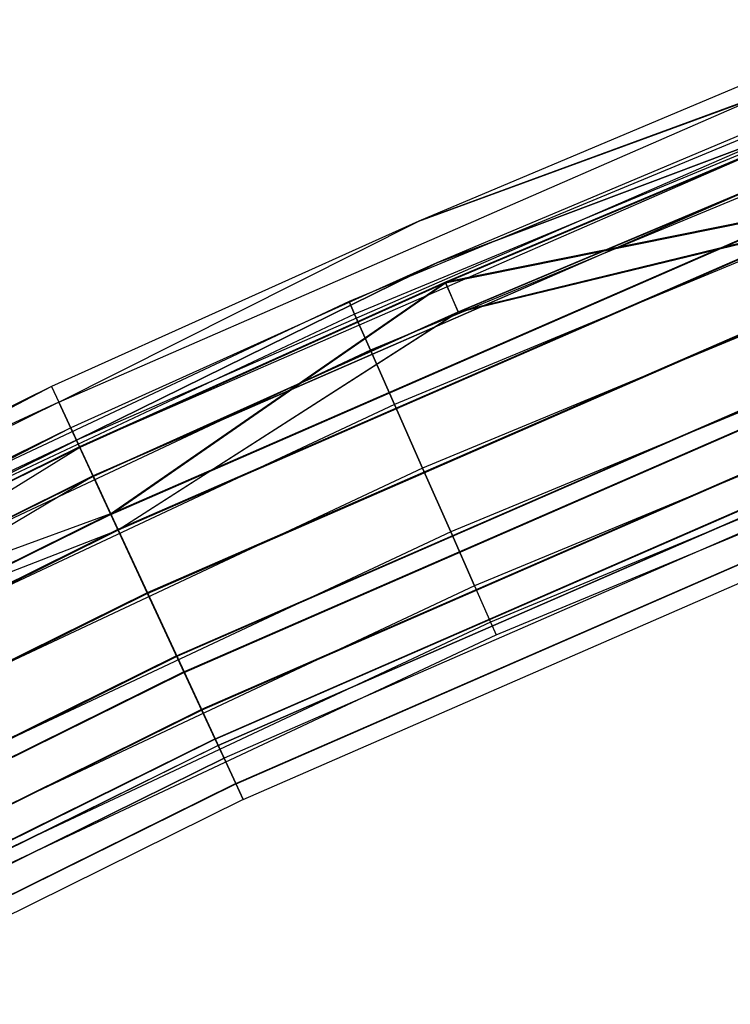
# Model space of a CAD drawing. Extents: x -176 to 176, y -176 to 176.
# Tile 123 of 208: x -74.31 to -66.5, y 152.37 to 163.18. Entities that reach past the tile are written whole.
import ezdxf

# ---------------------------------------------------------------- set-up
doc = ezdxf.new("R2010")
doc.units = 0
doc.header["$LTSCALE"] = 25.4
doc.layers.get('0').update_dxf_attribs({"linetype": 'CONTINUOUS'})

# ---------------------------------------------------------------- blocks, each defined once
blk = doc.blocks.new('BIURKOWA_B_STL')
at = {"color": 0}
for p, q in [((-63.217, 163.183, 408), (-70.686, 160.089, 408)), ((-63.217, 163.183, 408), (-70.686, 160.089, 408)), ((-63.217, 163.183, 197), (-70.686, 160.089, 197)), ((-63.217, 163.183, 197), (-70.686, 160.089, 197)), ((-63.162, 163.041, 408.765), (-70.625, 159.95, 408.765)), ((-63.162, 163.041, 408.765), (-70.625, 159.95, 408.765)), ((-63.162, 163.041, 407.235), (-70.625, 159.95, 407.235)), ((-63.162, 163.041, 407.235), (-70.625, 159.95, 407.235)), ((-63.162, 163.041, 197.765), (-70.625, 159.95, 197.765)), ((-63.162, 163.041, 197.765), (-70.625, 159.95, 197.765)), ((-63.162, 163.041, 196.235), (-70.625, 159.95, 196.235)), ((-63.162, 163.041, 196.235), (-70.625, 159.95, 196.235)), ((-63.006, 162.636, 409.414), (-70.45, 159.553, 409.414)), ((-63.006, 162.636, 409.414), (-70.45, 159.553, 409.414)), ((-63.006, 162.636, 406.586), (-70.45, 159.553, 406.586)), ((-63.006, 162.636, 406.586), (-70.45, 159.553, 406.586)), ((-63.006, 162.636, 198.414), (-70.45, 159.553, 198.414)), ((-63.006, 162.636, 198.414), (-70.45, 159.553, 198.414)), ((-63.006, 162.636, 195.586), (-70.45, 159.553, 195.586)), ((-63.006, 162.636, 195.586), (-70.45, 159.553, 195.586)), ((-66.18, 162.544, 408), (-69.919, 160.971, 408)), ((-66.18, 162.544, 197), (-69.919, 160.971, 197)), ((-66.18, 162.544, 408), (-69.919, 160.971, 408)), ((-66.18, 162.544, 197), (-69.919, 160.971, 197)), ((-73.876, 158.984, 196.044), (-66.108, 162.368, 196.044)), ((-73.876, 158.984, 196.044), (-66.108, 162.368, 196.044)), ((-73.876, 158.984, 408.957), (-66.108, 162.367, 408.957)), ((-73.876, 158.984, 408.957), (-66.108, 162.367, 408.957)), ((-66.108, 162.368, 196.044), (-69.919, 160.971, 197)), ((-66.108, 162.368, 196.044), (-69.919, 160.971, 197)), ((-69.919, 160.971, 408), (-66.108, 162.367, 408.957)), ((-69.919, 160.971, 408), (-66.108, 162.367, 408.957)), ((-65.992, 162.081, 197), (-69.72, 160.512, 197)), ((-65.992, 162.081, 197), (-69.72, 160.512, 197)), ((-65.992, 162.081, 408), (-69.72, 160.512, 408)), ((-65.992, 162.081, 408), (-69.72, 160.512, 408)), ((-62.771, 162.031, 409.848), (-70.187, 158.959, 409.848)), ((-62.771, 162.031, 409.848), (-70.187, 158.959, 409.848)), ((-62.771, 162.031, 406.152), (-70.187, 158.959, 406.152)), ((-62.771, 162.031, 406.152), (-70.187, 158.959, 406.152)), ((-62.771, 162.031, 198.848), (-70.187, 158.959, 198.848)), ((-62.771, 162.031, 198.848), (-70.187, 158.959, 198.848)), ((-62.771, 162.031, 195.152), (-70.187, 158.959, 195.152)), ((-62.771, 162.031, 195.152), (-70.187, 158.959, 195.152)), ((-65.934, 161.94, 196.235), (-73.681, 158.565, 196.235)), ((-65.934, 161.94, 196.235), (-73.681, 158.565, 196.235)), ((-65.934, 161.94, 408.765), (-73.681, 158.565, 408.765)), ((-65.934, 161.94, 408.765), (-73.681, 158.565, 408.765)), ((-73.648, 158.493, 195.233), (-65.904, 161.866, 195.233)), ((-73.648, 158.493, 195.233), (-65.904, 161.866, 195.233)), ((-73.647, 158.492, 409.768), (-65.904, 161.865, 409.768)), ((-73.647, 158.492, 409.768), (-65.904, 161.865, 409.768)), ((-65.934, 161.94, 196.235), (-69.72, 160.512, 197)), ((-65.934, 161.94, 196.235), (-69.72, 160.512, 197)), ((-69.72, 160.512, 408), (-65.934, 161.94, 408.765)), ((-69.72, 160.512, 408), (-65.934, 161.94, 408.765)), ((-65.904, 161.865, 406.232), (-69.628, 160.299, 406.232)), ((-65.904, 161.865, 406.232), (-69.628, 160.299, 406.232)), ((-65.902, 161.86, 198.773), (-69.625, 160.294, 198.773)), ((-65.902, 161.86, 198.773), (-69.625, 160.294, 198.773)), ((-65.771, 161.539, 195.587), (-73.499, 158.173, 195.587)), ((-65.771, 161.539, 195.587), (-73.499, 158.173, 195.587)), ((-65.771, 161.538, 409.414), (-73.498, 158.172, 409.414)), ((-65.771, 161.538, 409.414), (-73.498, 158.172, 409.414)), ((-69.487, 159.975, 406.586), (-65.771, 161.538, 406.586)), ((-69.487, 159.975, 406.586), (-65.771, 161.538, 406.586)), ((-65.769, 161.533, 198.42), (-69.485, 159.97, 198.42)), ((-65.769, 161.533, 198.42), (-69.485, 159.97, 198.42)), ((-62.495, 161.318, 410), (-69.878, 158.259, 410)), ((-62.495, 161.318, 410), (-69.878, 158.259, 410)), ((-62.495, 161.318, 406), (-69.878, 158.259, 406)), ((-62.495, 161.318, 406), (-69.878, 158.259, 406)), ((-62.495, 161.318, 199), (-69.878, 158.259, 199)), ((-62.495, 161.318, 199), (-69.878, 158.259, 199)), ((-62.495, 161.318, 195), (-69.878, 158.259, 195)), ((-62.495, 161.318, 195), (-69.878, 158.259, 195)), ((-73.306, 157.758, 194.691), (-65.599, 161.116, 194.691)), ((-73.306, 157.758, 194.691), (-65.599, 161.116, 194.691)), ((-73.306, 157.757, 410.31), (-65.598, 161.114, 410.31)), ((-73.306, 157.757, 410.31), (-65.598, 161.114, 410.31)), ((-73.306, 157.757, 405.69), (-65.598, 161.114, 405.69)), ((-73.306, 157.757, 405.69), (-65.598, 161.114, 405.69)), ((-73.303, 157.751, 199.312), (-65.596, 161.108, 199.312)), ((-73.303, 157.751, 199.312), (-65.596, 161.108, 199.312)), ((-65.598, 161.114, 405.69), (-69.628, 160.299, 406.232)), ((-65.598, 161.114, 405.69), (-69.628, 160.299, 406.232)), ((-69.625, 160.294, 198.773), (-65.596, 161.108, 199.312)), ((-69.625, 160.294, 198.773), (-65.596, 161.108, 199.312)), ((-69.919, 160.971, 408), (-73.956, 159.156, 408)), ((-69.919, 160.971, 197), (-73.956, 159.156, 197)), ((-69.919, 160.971, 408), (-73.956, 159.156, 408)), ((-69.919, 160.971, 197), (-73.956, 159.156, 197)), ((-73.876, 158.984, 408.957), (-69.919, 160.971, 408)), ((-73.876, 158.984, 408.957), (-69.919, 160.971, 408)), ((-73.876, 158.984, 196.044), (-69.919, 160.971, 197)), ((-73.876, 158.984, 196.044), (-69.919, 160.971, 197)), ((-65.527, 160.939, 195.153), (-73.226, 157.585, 195.153)), ((-65.527, 160.939, 195.153), (-73.226, 157.585, 195.153)), ((-65.526, 160.937, 406.152), (-73.225, 157.583, 406.152)), ((-65.526, 160.937, 409.848), (-73.225, 157.583, 409.848)), ((-65.526, 160.937, 406.152), (-73.225, 157.583, 406.152)), ((-65.526, 160.937, 409.848), (-73.225, 157.583, 409.848)), ((-65.523, 160.931, 198.851), (-73.222, 157.577, 198.851)), ((-65.523, 160.931, 198.851), (-73.222, 157.577, 198.851)), ((-69.919, 160.971, 197), (-69.919, 160.971, 408)), ((-69.919, 160.971, 197), (-69.919, 160.971, 408)), ((-65.526, 160.937, 406.152), (-69.487, 159.975, 406.586)), ((-65.526, 160.937, 406.152), (-69.487, 159.975, 406.586)), ((-69.485, 159.97, 198.42), (-65.523, 160.931, 198.851)), ((-69.485, 159.97, 198.42), (-65.523, 160.931, 198.851)), ((-62.218, 160.604, 409.848), (-69.569, 157.559, 409.848)), ((-62.218, 160.604, 409.848), (-69.569, 157.559, 409.848)), ((-62.218, 160.604, 406.152), (-69.569, 157.559, 406.152)), ((-62.218, 160.604, 406.152), (-69.569, 157.559, 406.152)), ((-62.218, 160.604, 198.848), (-69.569, 157.559, 198.848)), ((-62.218, 160.604, 198.848), (-69.569, 157.559, 198.848)), ((-62.218, 160.604, 195.152), (-69.569, 157.559, 195.152)), ((-62.218, 160.604, 195.152), (-69.569, 157.559, 195.152)), ((-69.72, 160.512, 197), (-73.745, 158.703, 197)), ((-69.72, 160.512, 197), (-73.745, 158.703, 197)), ((-69.72, 160.512, 408), (-73.745, 158.703, 408)), ((-69.72, 160.512, 408), (-73.745, 158.703, 408)), ((-73.681, 158.565, 196.235), (-69.72, 160.512, 197)), ((-73.681, 158.565, 196.235), (-69.72, 160.512, 197)), ((-69.72, 160.512, 408), (-73.681, 158.565, 408.765)), ((-69.72, 160.512, 408), (-73.681, 158.565, 408.765)), ((-69.72, 160.512, 197), (-69.72, 160.512, 408)), ((-69.72, 160.512, 197), (-69.72, 160.512, 408)), ((-69.628, 160.299, 406.232), (-73.647, 158.492, 406.232)), ((-69.628, 160.299, 406.232), (-73.647, 158.492, 406.232)), ((-69.625, 160.294, 198.773), (-73.645, 158.487, 198.773)), ((-69.625, 160.294, 198.773), (-73.645, 158.487, 198.773)), ((-73.306, 157.757, 405.69), (-69.628, 160.299, 406.232)), ((-73.306, 157.757, 405.69), (-69.628, 160.299, 406.232)), ((-73.303, 157.751, 199.312), (-69.625, 160.294, 198.773)), ((-73.303, 157.751, 199.312), (-69.625, 160.294, 198.773)), ((-72.903, 156.891, 194.5), (-65.238, 160.23, 194.5)), ((-72.903, 156.891, 194.5), (-65.238, 160.23, 194.5)), ((-65.238, 160.23, 195), (-72.903, 156.891, 195)), ((-65.238, 160.23, 195), (-72.903, 156.891, 195)), ((-72.902, 156.889, 410.5), (-65.237, 160.228, 410.5)), ((-72.902, 156.889, 410.5), (-65.237, 160.228, 410.5)), ((-72.902, 156.889, 405.5), (-65.237, 160.228, 405.5)), ((-72.902, 156.889, 405.5), (-65.237, 160.228, 405.5)), ((-65.237, 160.228, 406), (-72.902, 156.889, 406)), ((-65.237, 160.228, 406), (-72.902, 156.889, 406)), ((-65.237, 160.228, 410), (-72.902, 156.889, 410)), ((-65.237, 160.228, 410), (-72.902, 156.889, 410)), ((-72.9, 156.883, 199.5), (-65.235, 160.222, 199.5)), ((-72.9, 156.883, 199.5), (-65.235, 160.222, 199.5)), ((-65.235, 160.222, 199), (-72.9, 156.883, 199)), ((-65.235, 160.222, 199), (-72.9, 156.883, 199)), ((-69.487, 159.975, 406.586), (-69.628, 160.299, 406.232)), ((-69.487, 159.975, 406.586), (-69.628, 160.299, 406.232)), ((-69.485, 159.97, 198.42), (-69.625, 160.294, 198.773)), ((-69.485, 159.97, 198.42), (-69.625, 160.294, 198.773)), ((-70.686, 160.089, 408), (-78.004, 156.654, 408)), ((-70.686, 160.089, 408), (-78.004, 156.654, 408)), ((-70.686, 160.089, 197), (-78.004, 156.654, 197)), ((-70.686, 160.089, 197), (-78.004, 156.654, 197)), ((-70.686, 160.089, 408), (-70.625, 159.95, 408.765)), ((-70.686, 160.089, 408), (-70.625, 159.95, 408.765)), ((-70.625, 159.95, 407.235), (-70.686, 160.089, 408)), ((-70.625, 159.95, 407.235), (-70.686, 160.089, 408)), ((-70.686, 160.089, 197), (-70.625, 159.95, 197.765)), ((-70.686, 160.089, 197), (-70.625, 159.95, 197.765)), ((-70.625, 159.95, 196.235), (-70.686, 160.089, 197)), ((-70.625, 159.95, 196.235), (-70.686, 160.089, 197)), ((-70.625, 159.95, 408.765), (-77.936, 156.517, 408.765)), ((-70.625, 159.95, 408.765), (-77.936, 156.517, 408.765)), ((-70.625, 159.95, 407.235), (-77.936, 156.517, 407.235)), ((-70.625, 159.95, 407.235), (-77.936, 156.517, 407.235)), ((-70.625, 159.95, 197.765), (-77.936, 156.517, 197.765)), ((-70.625, 159.95, 197.765), (-77.936, 156.517, 197.765)), ((-70.625, 159.95, 196.235), (-77.936, 156.517, 196.235)), ((-70.625, 159.95, 196.235), (-77.936, 156.517, 196.235)), ((-73.498, 158.172, 406.586), (-69.487, 159.975, 406.586)), ((-73.498, 158.172, 406.586), (-69.487, 159.975, 406.586)), ((-69.485, 159.97, 198.42), (-73.496, 158.167, 198.42)), ((-69.485, 159.97, 198.42), (-73.496, 158.167, 198.42)), ((-73.225, 157.583, 406.152), (-69.487, 159.975, 406.586)), ((-73.225, 157.583, 406.152), (-69.487, 159.975, 406.586)), ((-69.485, 159.97, 198.42), (-73.222, 157.577, 198.851)), ((-69.485, 159.97, 198.42), (-73.222, 157.577, 198.851)), ((-70.625, 159.95, 408.765), (-70.45, 159.553, 409.414)), ((-70.625, 159.95, 408.765), (-70.45, 159.553, 409.414)), ((-70.45, 159.553, 406.586), (-70.625, 159.95, 407.235)), ((-70.45, 159.553, 406.586), (-70.625, 159.95, 407.235)), ((-70.625, 159.95, 197.765), (-70.45, 159.553, 198.414)), ((-70.625, 159.95, 197.765), (-70.45, 159.553, 198.414)), ((-70.45, 159.553, 195.586), (-70.625, 159.95, 196.235)), ((-70.45, 159.553, 195.586), (-70.625, 159.95, 196.235)), ((-61.984, 159.999, 409.414), (-69.307, 156.966, 409.414)), ((-61.984, 159.999, 409.414), (-69.307, 156.966, 409.414)), ((-61.984, 159.999, 406.586), (-69.307, 156.966, 406.586)), ((-61.984, 159.999, 406.586), (-69.307, 156.966, 406.586)), ((-61.984, 159.999, 198.414), (-69.307, 156.966, 198.414)), ((-61.984, 159.999, 198.414), (-69.307, 156.966, 198.414)), ((-61.984, 159.999, 195.586), (-69.307, 156.966, 195.586)), ((-61.984, 159.999, 195.586), (-69.307, 156.966, 195.586)), ((-61.827, 159.595, 408.765), (-69.132, 156.569, 408.765)), ((-61.827, 159.595, 408.765), (-69.132, 156.569, 408.765)), ((-61.827, 159.595, 407.235), (-69.132, 156.569, 407.235)), ((-61.827, 159.595, 407.235), (-69.132, 156.569, 407.235)), ((-61.827, 159.595, 197.765), (-69.132, 156.569, 197.765)), ((-61.827, 159.595, 197.765), (-69.132, 156.569, 197.765)), ((-61.827, 159.595, 196.235), (-69.132, 156.569, 196.235)), ((-61.827, 159.595, 196.235), (-69.132, 156.569, 196.235)), ((-70.45, 159.553, 409.414), (-77.743, 156.129, 409.414)), ((-70.45, 159.553, 409.414), (-77.743, 156.129, 409.414)), ((-70.45, 159.553, 406.586), (-77.743, 156.129, 406.586)), ((-70.45, 159.553, 406.586), (-77.743, 156.129, 406.586)), ((-70.45, 159.553, 198.414), (-77.743, 156.129, 198.414)), ((-70.45, 159.553, 198.414), (-77.743, 156.129, 198.414)), ((-70.45, 159.553, 195.586), (-77.743, 156.129, 195.586)), ((-70.45, 159.553, 195.586), (-77.743, 156.129, 195.586)), ((-72.581, 156.198, 195.151), (-64.95, 159.522, 195.151)), ((-72.581, 156.198, 195.151), (-64.95, 159.522, 195.151)), ((-64.949, 159.519, 409.848), (-72.58, 156.195, 409.848)), ((-64.949, 159.519, 406.152), (-72.58, 156.195, 406.152)), ((-64.949, 159.519, 406.152), (-72.58, 156.195, 406.152)), ((-64.949, 159.519, 409.848), (-72.58, 156.195, 409.848)), ((-64.947, 159.514, 198.845), (-72.577, 156.19, 198.845)), ((-64.947, 159.514, 198.845), (-72.577, 156.19, 198.845)), ((-70.45, 159.553, 409.414), (-70.187, 158.959, 409.848)), ((-70.45, 159.553, 409.414), (-70.187, 158.959, 409.848)), ((-70.187, 158.959, 406.152), (-70.45, 159.553, 406.586)), ((-70.187, 158.959, 406.152), (-70.45, 159.553, 406.586)), ((-70.45, 159.553, 198.414), (-70.187, 158.959, 198.848)), ((-70.45, 159.553, 198.414), (-70.187, 158.959, 198.848)), ((-70.187, 158.959, 195.152), (-70.45, 159.553, 195.586)), ((-70.187, 158.959, 195.152), (-70.45, 159.553, 195.586)), ((-69.07, 156.43, 408), (-61.772, 159.453, 408)), ((-69.07, 156.43, 408), (-61.772, 159.453, 408)), ((-69.07, 156.43, 197), (-61.772, 159.453, 197)), ((-69.07, 156.43, 197), (-61.772, 159.453, 197)), ((-72.5, 156.024, 194.689), (-64.878, 159.345, 194.689)), ((-72.5, 156.024, 194.689), (-64.878, 159.345, 194.689)), ((-72.499, 156.022, 410.31), (-64.877, 159.342, 410.31)), ((-72.499, 156.022, 410.31), (-64.877, 159.342, 410.31)), ((-72.499, 156.022, 405.69), (-64.877, 159.342, 405.69)), ((-72.499, 156.022, 405.69), (-64.877, 159.342, 405.69)), ((-72.497, 156.016, 199.307), (-64.874, 159.337, 199.307)), ((-72.497, 156.016, 199.307), (-64.874, 159.337, 199.307)), ((-73.956, 159.156, 408), (-81.47, 155.229, 408.957)), ((-73.956, 159.156, 408), (-81.47, 155.229, 408.957)), ((-73.956, 159.156, 408), (-80.741, 155.824, 408)), ((-73.956, 159.156, 197), (-80.741, 155.824, 197)), ((-73.956, 159.156, 408), (-80.741, 155.824, 408)), ((-73.956, 159.156, 197), (-80.741, 155.824, 197)), ((-73.956, 159.156, 408), (-73.876, 158.984, 408.957)), ((-73.956, 159.156, 408), (-73.876, 158.984, 408.957)), ((-73.956, 159.156, 197), (-73.956, 159.156, 408)), ((-73.956, 159.156, 197), (-73.956, 159.156, 408)), ((-73.956, 159.156, 197), (-73.876, 158.984, 196.044)), ((-73.956, 159.156, 197), (-73.876, 158.984, 196.044)), ((-73.876, 158.984, 196.044), (-81.471, 155.229, 196.044)), ((-73.876, 158.984, 196.044), (-81.471, 155.229, 196.044)), ((-73.876, 158.984, 408.957), (-81.47, 155.229, 408.957)), ((-73.876, 158.984, 408.957), (-81.47, 155.229, 408.957)), ((-73.876, 158.984, 196.044), (-80.741, 155.824, 197)), ((-73.876, 158.984, 196.044), (-80.741, 155.824, 197)), ((-70.187, 158.959, 409.848), (-77.454, 155.548, 409.848)), ((-70.187, 158.959, 409.848), (-77.454, 155.548, 409.848)), ((-70.187, 158.959, 406.152), (-77.454, 155.548, 406.152)), ((-70.187, 158.959, 406.152), (-77.454, 155.548, 406.152)), ((-70.187, 158.959, 198.848), (-77.454, 155.548, 198.848)), ((-70.187, 158.959, 198.848), (-77.454, 155.548, 198.848)), ((-70.187, 158.959, 195.152), (-77.454, 155.548, 195.152)), ((-70.187, 158.959, 195.152), (-77.454, 155.548, 195.152)), ((-73.647, 158.492, 409.768), (-73.876, 158.984, 408.957)), ((-73.647, 158.492, 409.768), (-73.876, 158.984, 408.957)), ((-73.876, 158.984, 196.044), (-73.648, 158.493, 195.233)), ((-73.876, 158.984, 196.044), (-73.648, 158.493, 195.233)), ((-64.705, 158.921, 195.583), (-72.307, 155.609, 195.583)), ((-64.705, 158.921, 195.583), (-72.307, 155.609, 195.583)), ((-70.187, 158.959, 409.848), (-69.878, 158.259, 410)), ((-70.187, 158.959, 409.848), (-69.878, 158.259, 410)), ((-69.878, 158.259, 406), (-70.187, 158.959, 406.152)), ((-69.878, 158.259, 406), (-70.187, 158.959, 406.152)), ((-70.187, 158.959, 198.848), (-69.878, 158.259, 199)), ((-70.187, 158.959, 198.848), (-69.878, 158.259, 199)), ((-69.878, 158.259, 195), (-70.187, 158.959, 195.152)), ((-69.878, 158.259, 195), (-70.187, 158.959, 195.152)), ((-64.704, 158.918, 409.414), (-72.306, 155.607, 409.414)), ((-64.704, 158.918, 409.414), (-72.306, 155.607, 409.414)), ((-64.704, 158.918, 406.586), (-72.306, 155.607, 406.586)), ((-64.704, 158.918, 406.586), (-72.306, 155.607, 406.586)), ((-64.703, 158.915, 198.41), (-72.305, 155.603, 198.41)), ((-64.703, 158.915, 198.41), (-72.305, 155.603, 198.41)), ((-73.745, 158.703, 197), (-81.256, 154.82, 196.235)), ((-73.745, 158.703, 197), (-81.256, 154.82, 196.235)), ((-73.745, 158.703, 197), (-80.511, 155.38, 197)), ((-73.745, 158.703, 197), (-80.511, 155.38, 197)), ((-73.745, 158.703, 408), (-80.511, 155.38, 408)), ((-73.745, 158.703, 408), (-80.511, 155.38, 408)), ((-73.745, 158.703, 197), (-73.681, 158.565, 196.235)), ((-73.745, 158.703, 197), (-73.681, 158.565, 196.235)), ((-73.745, 158.703, 197), (-73.745, 158.703, 408)), ((-73.745, 158.703, 197), (-73.745, 158.703, 408)), ((-73.745, 158.703, 408), (-73.681, 158.565, 408.765)), ((-73.745, 158.703, 408), (-73.681, 158.565, 408.765)), ((-81.256, 154.82, 196.235), (-73.681, 158.565, 196.235)), ((-81.256, 154.82, 196.235), (-73.681, 158.565, 196.235)), ((-73.681, 158.565, 408.765), (-81.256, 154.82, 408.765)), ((-73.681, 158.565, 408.765), (-81.256, 154.82, 408.765)), ((-73.648, 158.493, 195.233), (-81.219, 154.75, 195.233)), ((-73.648, 158.493, 195.233), (-81.219, 154.75, 195.233)), ((-73.647, 158.492, 409.768), (-81.219, 154.749, 409.768)), ((-73.647, 158.492, 409.768), (-81.219, 154.749, 409.768)), ((-73.645, 158.487, 198.773), (-80.839, 154.025, 199.312)), ((-73.645, 158.487, 198.773), (-80.839, 154.025, 199.312)), ((-73.681, 158.565, 408.765), (-80.511, 155.38, 408)), ((-73.681, 158.565, 408.765), (-80.511, 155.38, 408)), ((-73.647, 158.492, 406.232), (-80.405, 155.174, 406.232)), ((-73.647, 158.492, 406.232), (-80.405, 155.174, 406.232)), ((-73.645, 158.487, 198.773), (-80.402, 155.169, 198.773)), ((-73.645, 158.487, 198.773), (-80.402, 155.169, 198.773)), ((-73.499, 158.173, 195.587), (-73.681, 158.565, 196.235)), ((-73.499, 158.173, 195.587), (-73.681, 158.565, 196.235)), ((-73.681, 158.565, 408.765), (-73.498, 158.172, 409.414)), ((-73.681, 158.565, 408.765), (-73.498, 158.172, 409.414)), ((-73.648, 158.493, 195.233), (-73.306, 157.758, 194.691)), ((-73.648, 158.493, 195.233), (-73.306, 157.758, 194.691)), ((-73.498, 158.172, 406.586), (-73.647, 158.492, 406.232)), ((-73.498, 158.172, 406.586), (-73.647, 158.492, 406.232)), ((-73.647, 158.492, 406.232), (-73.306, 157.757, 405.69)), ((-73.306, 157.757, 410.31), (-73.647, 158.492, 409.768)), ((-73.306, 157.757, 410.31), (-73.647, 158.492, 409.768)), ((-73.647, 158.492, 406.232), (-73.306, 157.757, 405.69)), ((-73.645, 158.487, 198.773), (-73.303, 157.751, 199.312)), ((-73.645, 158.487, 198.773), (-73.303, 157.751, 199.312)), ((-73.496, 158.167, 198.42), (-73.645, 158.487, 198.773)), ((-73.496, 158.167, 198.42), (-73.645, 158.487, 198.773)), ((-72.158, 155.288, 195.23), (-64.572, 158.593, 195.23)), ((-72.158, 155.288, 195.23), (-64.572, 158.593, 195.23)), ((-72.157, 155.286, 409.768), (-64.571, 158.591, 409.768)), ((-72.157, 155.286, 409.768), (-64.571, 158.591, 409.768)), ((-72.157, 155.286, 406.232), (-64.571, 158.591, 406.232)), ((-72.157, 155.286, 406.232), (-64.571, 158.591, 406.232)), ((-72.156, 155.283, 198.764), (-64.569, 158.587, 198.764)), ((-72.156, 155.283, 198.764), (-64.569, 158.587, 198.764)), ((-64.541, 158.518, 196.231), (-72.124, 155.215, 196.231)), ((-64.541, 158.518, 196.231), (-72.124, 155.215, 196.231)), ((-64.541, 158.517, 408.765), (-72.124, 155.214, 408.765)), ((-64.541, 158.517, 408.765), (-72.124, 155.214, 408.765)), ((-72.124, 155.214, 407.235), (-64.541, 158.517, 407.235)), ((-72.124, 155.214, 407.235), (-64.541, 158.517, 407.235)), ((-64.54, 158.515, 197.761), (-72.123, 155.212, 197.761)), ((-64.54, 158.515, 197.761), (-72.123, 155.212, 197.761)), ((-64.483, 158.376, 196.996), (-72.06, 155.076, 196.996)), ((-64.483, 158.376, 196.996), (-72.06, 155.076, 196.996)), ((-64.483, 158.376, 408), (-72.06, 155.076, 408)), ((-64.483, 158.376, 408), (-72.06, 155.076, 408)), ((-73.499, 158.173, 195.587), (-81.055, 154.437, 195.587)), ((-73.499, 158.173, 195.587), (-81.055, 154.437, 195.587)), ((-73.498, 158.172, 409.414), (-81.054, 154.436, 409.414)), ((-73.498, 158.172, 409.414), (-81.054, 154.436, 409.414)), ((-73.498, 158.172, 406.586), (-80.753, 153.862, 406.152)), ((-73.498, 158.172, 406.586), (-80.753, 153.862, 406.152)), ((-80.242, 154.86, 406.586), (-73.498, 158.172, 406.586)), ((-80.242, 154.86, 406.586), (-73.498, 158.172, 406.586)), ((-73.496, 158.167, 198.42), (-80.239, 154.855, 198.42)), ((-73.496, 158.167, 198.42), (-80.239, 154.855, 198.42)), ((-69.878, 158.259, 410), (-77.113, 154.863, 410)), ((-69.878, 158.259, 410), (-77.113, 154.863, 410)), ((-69.878, 158.259, 406), (-77.113, 154.863, 406)), ((-69.878, 158.259, 406), (-77.113, 154.863, 406)), ((-69.878, 158.259, 199), (-77.113, 154.863, 199)), ((-69.878, 158.259, 199), (-77.113, 154.863, 199)), ((-69.878, 158.259, 195), (-77.113, 154.863, 195)), ((-69.878, 158.259, 195), (-77.113, 154.863, 195)), ((-73.226, 157.585, 195.153), (-73.499, 158.173, 195.587)), ((-73.226, 157.585, 195.153), (-73.499, 158.173, 195.587)), ((-73.498, 158.172, 409.414), (-73.225, 157.583, 409.848)), ((-73.498, 158.172, 406.586), (-73.225, 157.583, 406.152)), ((-73.498, 158.172, 406.586), (-73.225, 157.583, 406.152)), ((-73.498, 158.172, 409.414), (-73.225, 157.583, 409.848)), ((-73.496, 158.167, 198.42), (-73.222, 157.577, 198.851)), ((-73.496, 158.167, 198.42), (-73.222, 157.577, 198.851)), ((-69.878, 158.259, 410), (-69.569, 157.559, 409.848)), ((-69.878, 158.259, 410), (-69.569, 157.559, 409.848)), ((-69.569, 157.559, 406.152), (-69.878, 158.259, 406)), ((-69.569, 157.559, 406.152), (-69.878, 158.259, 406)), ((-69.878, 158.259, 199), (-69.569, 157.559, 198.848)), ((-69.878, 158.259, 199), (-69.569, 157.559, 198.848)), ((-69.569, 157.559, 195.152), (-69.878, 158.259, 195)), ((-69.569, 157.559, 195.152), (-69.878, 158.259, 195)), ((-71.93, 154.796, 196.04), (-64.367, 158.09, 196.04)), ((-71.93, 154.796, 196.04), (-64.367, 158.09, 196.04)), ((-71.929, 154.795, 408.957), (-64.366, 158.089, 408.957)), ((-71.929, 154.795, 408.957), (-64.366, 158.089, 408.957)), ((-71.929, 154.795, 407.043), (-64.366, 158.089, 407.043)), ((-71.929, 154.795, 407.043), (-64.366, 158.089, 407.043)), ((-71.928, 154.793, 197.952), (-64.366, 158.087, 197.952)), ((-71.928, 154.793, 197.952), (-64.366, 158.087, 197.952)), ((-71.849, 154.622, 408), (-64.295, 157.913, 408)), ((-71.849, 154.622, 408), (-64.295, 157.913, 408)), ((-71.849, 154.622, 196.996), (-64.295, 157.913, 196.996)), ((-71.849, 154.622, 196.996), (-64.295, 157.913, 196.996)), ((-73.306, 157.758, 194.691), (-80.842, 154.032, 194.691)), ((-73.306, 157.758, 194.691), (-80.842, 154.032, 194.691)), ((-73.306, 157.757, 405.69), (-80.842, 154.031, 405.69)), ((-73.306, 157.757, 405.69), (-80.842, 154.031, 405.69)), ((-73.306, 157.757, 410.31), (-80.842, 154.031, 410.31)), ((-73.306, 157.757, 410.31), (-80.842, 154.031, 410.31)), ((-73.303, 157.751, 199.312), (-80.839, 154.025, 199.312)), ((-73.303, 157.751, 199.312), (-80.839, 154.025, 199.312)), ((-73.306, 157.757, 405.69), (-80.405, 155.174, 406.232)), ((-73.306, 157.757, 405.69), (-80.405, 155.174, 406.232)), ((-73.306, 157.758, 194.691), (-72.903, 156.891, 194.5)), ((-73.306, 157.758, 194.691), (-72.903, 156.891, 194.5)), ((-73.306, 157.757, 405.69), (-72.902, 156.889, 405.5)), ((-72.902, 156.889, 410.5), (-73.306, 157.757, 410.31)), ((-72.902, 156.889, 410.5), (-73.306, 157.757, 410.31)), ((-73.306, 157.757, 405.69), (-72.902, 156.889, 405.5)), ((-72.9, 156.883, 199.5), (-73.303, 157.751, 199.312)), ((-72.9, 156.883, 199.5), (-73.303, 157.751, 199.312)), ((-73.226, 157.585, 195.153), (-80.754, 153.863, 195.153)), ((-73.226, 157.585, 195.153), (-80.754, 153.863, 195.153)), ((-73.225, 157.583, 409.848), (-80.753, 153.862, 409.848)), ((-73.225, 157.583, 409.848), (-80.753, 153.862, 409.848)), ((-80.753, 153.862, 406.152), (-73.225, 157.583, 406.152)), ((-80.753, 153.862, 406.152), (-73.225, 157.583, 406.152)), ((-73.222, 157.577, 198.851), (-80.75, 153.856, 198.851)), ((-73.222, 157.577, 198.851), (-80.75, 153.856, 198.851)), ((-73.222, 157.577, 198.851), (-80.239, 154.855, 198.42)), ((-73.222, 157.577, 198.851), (-80.239, 154.855, 198.42)), ((-69.569, 157.559, 409.848), (-76.772, 154.178, 409.848)), ((-69.569, 157.559, 409.848), (-76.772, 154.178, 409.848)), ((-69.569, 157.559, 406.152), (-76.772, 154.178, 406.152)), ((-69.569, 157.559, 406.152), (-76.772, 154.178, 406.152)), ((-69.569, 157.559, 198.848), (-76.772, 154.178, 198.848)), ((-69.569, 157.559, 198.848), (-76.772, 154.178, 198.848)), ((-69.569, 157.559, 195.152), (-76.772, 154.178, 195.152)), ((-69.569, 157.559, 195.152), (-76.772, 154.178, 195.152)), ((-72.903, 156.891, 195), (-73.226, 157.585, 195.153)), ((-72.903, 156.891, 195), (-73.226, 157.585, 195.153)), ((-72.902, 156.889, 406), (-73.225, 157.583, 406.152)), ((-73.225, 157.583, 409.848), (-72.902, 156.889, 410)), ((-73.225, 157.583, 409.848), (-72.902, 156.889, 410)), ((-72.902, 156.889, 406), (-73.225, 157.583, 406.152)), ((-73.222, 157.577, 198.851), (-72.9, 156.883, 199)), ((-73.222, 157.577, 198.851), (-72.9, 156.883, 199)), ((-69.569, 157.559, 409.848), (-69.307, 156.966, 409.414)), ((-69.569, 157.559, 409.848), (-69.307, 156.966, 409.414)), ((-69.307, 156.966, 406.586), (-69.569, 157.559, 406.152)), ((-69.307, 156.966, 406.586), (-69.569, 157.559, 406.152)), ((-69.569, 157.559, 198.848), (-69.307, 156.966, 198.414)), ((-69.569, 157.559, 198.848), (-69.307, 156.966, 198.414)), ((-69.307, 156.966, 195.586), (-69.569, 157.559, 195.152)), ((-69.307, 156.966, 195.586), (-69.569, 157.559, 195.152)), ((-72.903, 156.891, 194.5), (-80.398, 153.186, 194.5)), ((-72.903, 156.891, 194.5), (-80.398, 153.186, 194.5)), ((-72.903, 156.891, 195), (-80.398, 153.186, 195)), ((-72.903, 156.891, 195), (-80.398, 153.186, 195)), ((-72.902, 156.889, 405.5), (-80.397, 153.184, 405.5)), ((-72.902, 156.889, 405.5), (-80.397, 153.184, 405.5)), ((-72.902, 156.889, 410.5), (-80.397, 153.184, 410.5)), ((-72.902, 156.889, 410.5), (-80.397, 153.184, 410.5)), ((-72.902, 156.889, 410), (-80.397, 153.184, 410)), ((-72.902, 156.889, 406), (-80.397, 153.184, 406)), ((-72.902, 156.889, 410), (-80.397, 153.184, 410)), ((-72.902, 156.889, 406), (-80.397, 153.184, 406)), ((-72.9, 156.883, 199.5), (-80.394, 153.178, 199.5)), ((-72.9, 156.883, 199.5), (-80.394, 153.178, 199.5)), ((-72.9, 156.883, 199), (-80.394, 153.178, 199)), ((-72.9, 156.883, 199), (-80.394, 153.178, 199)), ((-69.307, 156.966, 409.414), (-76.482, 153.597, 409.414)), ((-69.307, 156.966, 409.414), (-76.482, 153.597, 409.414)), ((-69.307, 156.966, 406.586), (-76.482, 153.597, 406.586)), ((-69.307, 156.966, 406.586), (-76.482, 153.597, 406.586)), ((-69.307, 156.966, 198.414), (-76.482, 153.597, 198.414)), ((-69.307, 156.966, 198.414), (-76.482, 153.597, 198.414)), ((-69.307, 156.966, 195.586), (-76.482, 153.597, 195.586)), ((-69.307, 156.966, 195.586), (-76.482, 153.597, 195.586)), ((-72.903, 156.891, 194.5), (-72.5, 156.024, 194.689)), ((-72.903, 156.891, 194.5), (-72.5, 156.024, 194.689)), ((-72.581, 156.198, 195.151), (-72.903, 156.891, 195)), ((-72.581, 156.198, 195.151), (-72.903, 156.891, 195)), ((-72.902, 156.889, 405.5), (-72.499, 156.022, 405.69)), ((-72.499, 156.022, 410.31), (-72.902, 156.889, 410.5)), ((-72.499, 156.022, 410.31), (-72.902, 156.889, 410.5)), ((-72.902, 156.889, 405.5), (-72.499, 156.022, 405.69)), ((-72.902, 156.889, 410), (-72.58, 156.195, 409.848)), ((-72.58, 156.195, 406.152), (-72.902, 156.889, 406)), ((-72.58, 156.195, 406.152), (-72.902, 156.889, 406)), ((-72.902, 156.889, 410), (-72.58, 156.195, 409.848)), ((-72.497, 156.016, 199.307), (-72.9, 156.883, 199.5)), ((-72.497, 156.016, 199.307), (-72.9, 156.883, 199.5)), ((-72.9, 156.883, 199), (-72.577, 156.19, 198.845)), ((-72.9, 156.883, 199), (-72.577, 156.19, 198.845)), ((-69.307, 156.966, 409.414), (-69.132, 156.569, 408.765)), ((-69.307, 156.966, 409.414), (-69.132, 156.569, 408.765)), ((-69.307, 156.966, 406.586), (-69.132, 156.569, 407.235)), ((-69.307, 156.966, 406.586), (-69.132, 156.569, 407.235)), ((-69.307, 156.966, 198.414), (-69.132, 156.569, 197.765)), ((-69.307, 156.966, 198.414), (-69.132, 156.569, 197.765)), ((-69.307, 156.966, 195.586), (-69.132, 156.569, 196.235)), ((-69.307, 156.966, 195.586), (-69.132, 156.569, 196.235)), ((-69.132, 156.569, 408.765), (-76.289, 153.209, 408.765)), ((-69.132, 156.569, 408.765), (-76.289, 153.209, 408.765)), ((-69.132, 156.569, 407.235), (-76.289, 153.209, 407.235)), ((-69.132, 156.569, 407.235), (-76.289, 153.209, 407.235)), ((-69.132, 156.569, 197.765), (-76.289, 153.209, 197.765)), ((-69.132, 156.569, 197.765), (-76.289, 153.209, 197.765)), ((-69.132, 156.569, 196.235), (-76.289, 153.209, 196.235)), ((-69.132, 156.569, 196.235), (-76.289, 153.209, 196.235)), ((-69.132, 156.569, 408.765), (-69.07, 156.43, 408)), ((-69.132, 156.569, 408.765), (-69.07, 156.43, 408)), ((-69.132, 156.569, 407.235), (-69.07, 156.43, 408)), ((-69.132, 156.569, 407.235), (-69.07, 156.43, 408)), ((-69.132, 156.569, 197.765), (-69.07, 156.43, 197)), ((-69.132, 156.569, 197.765), (-69.07, 156.43, 197)), ((-69.132, 156.569, 196.235), (-69.07, 156.43, 197)), ((-69.132, 156.569, 196.235), (-69.07, 156.43, 197)), ((-76.221, 153.073, 408), (-69.07, 156.43, 408)), ((-76.221, 153.073, 408), (-69.07, 156.43, 408)), ((-76.221, 153.073, 197), (-69.07, 156.43, 197)), ((-76.221, 153.073, 197), (-69.07, 156.43, 197)), ((-72.581, 156.198, 195.151), (-80.043, 152.508, 195.151)), ((-72.581, 156.198, 195.151), (-80.043, 152.508, 195.151)), ((-72.58, 156.195, 409.848), (-80.041, 152.506, 409.848)), ((-72.58, 156.195, 409.848), (-80.041, 152.506, 409.848)), ((-72.58, 156.195, 406.152), (-80.041, 152.506, 406.152)), ((-72.58, 156.195, 406.152), (-80.041, 152.506, 406.152)), ((-72.577, 156.19, 198.845), (-80.039, 152.501, 198.845)), ((-72.577, 156.19, 198.845), (-80.039, 152.501, 198.845)), ((-72.581, 156.198, 195.151), (-72.307, 155.609, 195.583)), ((-72.581, 156.198, 195.151), (-72.307, 155.609, 195.583)), ((-72.58, 156.195, 409.848), (-72.306, 155.607, 409.414)), ((-72.58, 156.195, 409.848), (-72.306, 155.607, 409.414)), ((-72.306, 155.607, 406.586), (-72.58, 156.195, 406.152)), ((-72.306, 155.607, 406.586), (-72.58, 156.195, 406.152)), ((-72.577, 156.19, 198.845), (-72.305, 155.603, 198.41)), ((-72.577, 156.19, 198.845), (-72.305, 155.603, 198.41)), ((-72.5, 156.024, 194.689), (-79.954, 152.339, 194.689)), ((-72.5, 156.024, 194.689), (-79.954, 152.339, 194.689)), ((-72.499, 156.022, 405.69), (-79.952, 152.337, 405.69)), ((-72.499, 156.022, 405.69), (-79.952, 152.337, 405.69)), ((-72.499, 156.022, 410.31), (-79.952, 152.337, 410.31)), ((-72.499, 156.022, 410.31), (-79.952, 152.337, 410.31)), ((-72.497, 156.016, 199.307), (-79.95, 152.332, 199.307)), ((-72.497, 156.016, 199.307), (-79.95, 152.332, 199.307)), ((-72.5, 156.024, 194.689), (-72.158, 155.288, 195.23)), ((-72.5, 156.024, 194.689), (-72.158, 155.288, 195.23)), ((-72.499, 156.022, 405.69), (-72.157, 155.286, 406.232)), ((-72.157, 155.286, 409.768), (-72.499, 156.022, 410.31)), ((-72.157, 155.286, 409.768), (-72.499, 156.022, 410.31)), ((-72.499, 156.022, 405.69), (-72.157, 155.286, 406.232)), ((-72.156, 155.283, 198.764), (-72.497, 156.016, 199.307)), ((-72.156, 155.283, 198.764), (-72.497, 156.016, 199.307)), ((-79.741, 151.934, 195.583), (-72.307, 155.609, 195.583)), ((-79.741, 151.934, 195.583), (-72.307, 155.609, 195.583)), ((-72.306, 155.607, 409.414), (-79.74, 151.932, 409.414)), ((-72.306, 155.607, 409.414), (-79.74, 151.932, 409.414)), ((-72.306, 155.607, 406.586), (-79.74, 151.932, 406.586)), ((-72.306, 155.607, 406.586), (-79.74, 151.932, 406.586)), ((-72.305, 155.603, 198.41), (-79.738, 151.928, 198.41)), ((-72.305, 155.603, 198.41), (-79.738, 151.928, 198.41)), ((-72.124, 155.215, 196.231), (-72.307, 155.609, 195.583)), ((-72.124, 155.215, 196.231), (-72.307, 155.609, 195.583)), ((-72.306, 155.607, 409.414), (-72.124, 155.214, 408.765)), ((-72.306, 155.607, 409.414), (-72.124, 155.214, 408.765)), ((-72.124, 155.214, 407.235), (-72.306, 155.607, 406.586)), ((-72.124, 155.214, 407.235), (-72.306, 155.607, 406.586)), ((-72.305, 155.603, 198.41), (-72.123, 155.212, 197.761)), ((-72.305, 155.603, 198.41), (-72.123, 155.212, 197.761)), ((-72.158, 155.288, 195.23), (-79.577, 151.621, 195.23)), ((-72.158, 155.288, 195.23), (-79.577, 151.621, 195.23)), ((-72.157, 155.286, 406.232), (-79.576, 151.619, 406.232)), ((-72.157, 155.286, 406.232), (-79.576, 151.619, 406.232)), ((-72.157, 155.286, 409.768), (-79.576, 151.619, 409.768)), ((-72.157, 155.286, 409.768), (-79.576, 151.619, 409.768)), ((-72.156, 155.283, 198.764), (-79.574, 151.615, 198.764)), ((-72.156, 155.283, 198.764), (-79.574, 151.615, 198.764)), ((-72.158, 155.288, 195.23), (-71.93, 154.796, 196.04)), ((-72.158, 155.288, 195.23), (-71.93, 154.796, 196.04)), ((-72.157, 155.286, 406.232), (-71.929, 154.795, 407.043)), ((-71.929, 154.795, 408.957), (-72.157, 155.286, 409.768)), ((-71.929, 154.795, 408.957), (-72.157, 155.286, 409.768)), ((-72.157, 155.286, 406.232), (-71.929, 154.795, 407.043)), ((-71.928, 154.793, 197.952), (-72.156, 155.283, 198.764)), ((-71.928, 154.793, 197.952), (-72.156, 155.283, 198.764)), ((-72.124, 155.215, 196.231), (-79.539, 151.549, 196.231)), ((-72.124, 155.215, 196.231), (-79.539, 151.549, 196.231)), ((-72.124, 155.214, 408.765), (-79.538, 151.548, 408.765)), ((-72.124, 155.214, 408.765), (-79.538, 151.548, 408.765)), ((-72.124, 155.214, 407.235), (-79.538, 151.548, 407.235)), ((-72.124, 155.214, 407.235), (-79.538, 151.548, 407.235)), ((-72.123, 155.212, 197.761), (-79.538, 151.546, 197.761)), ((-72.123, 155.212, 197.761), (-79.538, 151.546, 197.761)), ((-72.06, 155.076, 196.996), (-72.124, 155.215, 196.231)), ((-72.06, 155.076, 196.996), (-72.124, 155.215, 196.231)), ((-72.124, 155.214, 408.765), (-72.06, 155.076, 408)), ((-72.124, 155.214, 408.765), (-72.06, 155.076, 408)), ((-72.124, 155.214, 407.235), (-72.06, 155.076, 408)), ((-72.124, 155.214, 407.235), (-72.06, 155.076, 408)), ((-72.123, 155.212, 197.761), (-72.06, 155.076, 196.996)), ((-72.123, 155.212, 197.761), (-72.06, 155.076, 196.996)), ((-72.06, 155.076, 196.996), (-79.468, 151.413, 196.996)), ((-72.06, 155.076, 196.996), (-79.468, 151.413, 196.996)), ((-79.468, 151.413, 408), (-72.06, 155.076, 408)), ((-79.468, 151.413, 408), (-72.06, 155.076, 408)), ((-71.93, 154.796, 196.04), (-79.324, 151.14, 196.04)), ((-71.93, 154.796, 196.04), (-79.324, 151.14, 196.04)), ((-71.929, 154.795, 407.043), (-79.324, 151.139, 407.043)), ((-71.929, 154.795, 407.043), (-79.324, 151.139, 407.043)), ((-71.929, 154.795, 408.957), (-79.324, 151.139, 408.957)), ((-71.929, 154.795, 408.957), (-79.324, 151.139, 408.957)), ((-71.928, 154.793, 197.952), (-79.323, 151.137, 197.952)), ((-71.928, 154.793, 197.952), (-79.323, 151.137, 197.952)), ((-71.93, 154.796, 196.04), (-71.849, 154.622, 196.996)), ((-71.93, 154.796, 196.04), (-71.849, 154.622, 196.996)), ((-71.929, 154.795, 407.043), (-71.849, 154.622, 408)), ((-71.849, 154.622, 408), (-71.929, 154.795, 408.957)), ((-71.849, 154.622, 408), (-71.929, 154.795, 408.957)), ((-71.929, 154.795, 407.043), (-71.849, 154.622, 408)), ((-71.849, 154.622, 196.996), (-71.928, 154.793, 197.952)), ((-71.849, 154.622, 196.996), (-71.928, 154.793, 197.952)), ((-71.849, 154.622, 408), (-79.235, 150.97, 408)), ((-71.849, 154.622, 408), (-79.235, 150.97, 408)), ((-71.849, 154.622, 196.996), (-79.235, 150.97, 196.996)), ((-71.849, 154.622, 196.996), (-79.235, 150.97, 196.996))]:
    blk.add_line(p, q, dxfattribs=at)

msp = doc.modelspace()

# ---------------------------------------------------------------- block references
at = {"color": 253}
msp.add_blockref('BIURKOWA_B_STL', (0, 0), dxfattribs=at)

doc.saveas('drawing.dxf')
